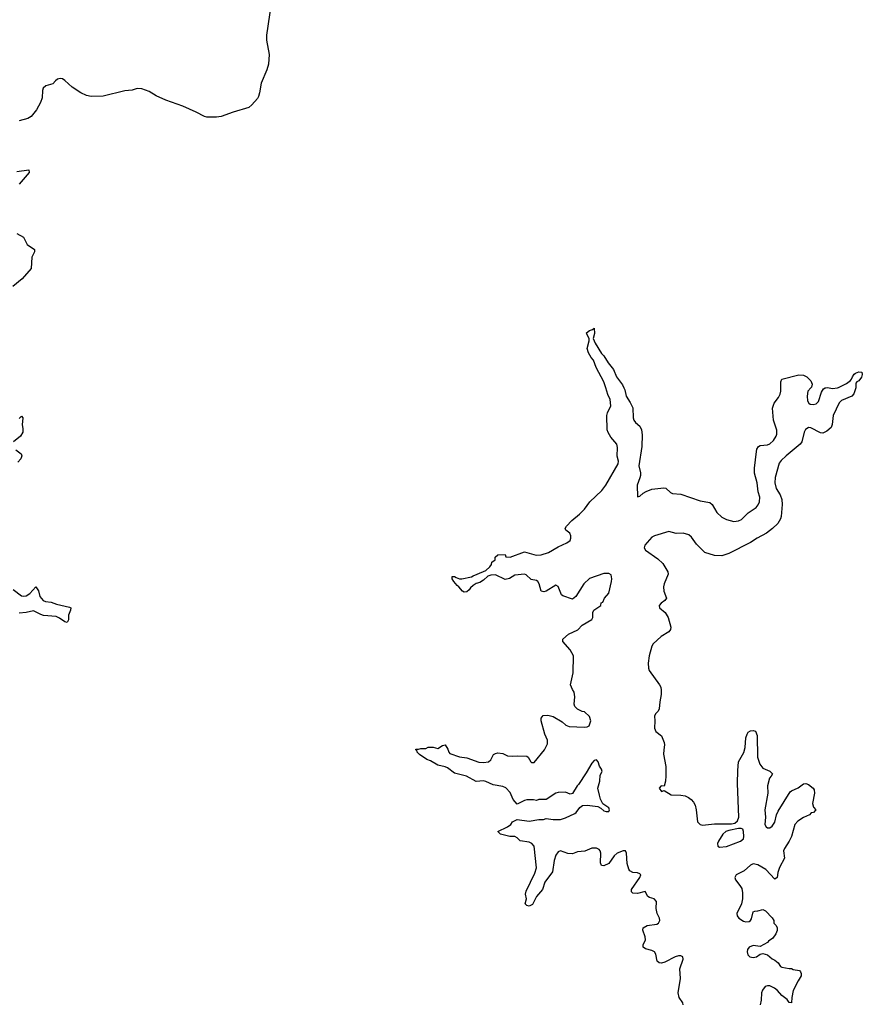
# Model space of a CAD drawing. Header units: inches. Extents: x 2323201 to 2563958, y 895391 to 1023096.
# Tile 57 of 196: x 2457155 to 2464158, y 954875 to 963059. Entities that reach past the tile are written whole.
import ezdxf

# ---------------------------------------------------------------- set-up
doc = ezdxf.new("R2010")
doc.units = ezdxf.units.IN
doc.header["$MEASUREMENT"] = 0
for name, color, linetype in [('C4955', 7, 'Continuous'), ('C4956', 7, 'Continuous'), ('C4965', 7, 'Continuous'), ('C4966', 7, 'Continuous')]:
    doc.layers.add(name, color=color, linetype=linetype)

msp = doc.modelspace()

# ---------------------------------------------------------------- linework, layer by layer
at = {"layer": 'C4955', "color": 5, "elevation": 80}
for points in [[(2457150, 959744), (2457170, 959762), (2457180.5, 959750), (2457174.3, 959690), (2457180.7, 959660.7), (2457180.7, 959630), (2457161.8, 959598.1), (2457102.6, 959550)], [(2457122.6, 959482.6), (2457167.7, 959450), (2457173, 959433), (2457163.8, 959410), (2457138.9, 959381.1)], [(2457101.8, 958321.8), (2457170, 958270.7), (2457190, 958266.4), (2457210, 958270.7), (2457239, 958290), (2457290, 958344.7), (2457310, 958312), (2457323.6, 958263.6), (2457350, 958232.2), (2457370, 958223.7), (2457417.3, 958217.3), (2457460.3, 958200.3), (2457570, 958176.3), (2457581, 958170), (2457578, 958150), (2457561.6, 958110), (2457559.3, 958070), (2457550, 958049.3), (2457530, 958054.5), (2457484.5, 958084.5), (2457457, 958097), (2457352.5, 958107.5), (2457330, 958114.3), (2457270, 958145.1), (2457210, 958131.1), (2457150, 958125.1)]]:
    msp.add_lwpolyline(points, dxfattribs=at)
at = {"layer": 'C4956', "color": 5, "elevation": 80}
for points in [[(2459246.1, 963193.9), (2459205, 962930), (2459206.8, 962890), (2459227.3, 962770), (2459223.5, 962690), (2459210, 962642), (2459160.7, 962530), (2459149.3, 962450.7), (2459139.5, 962420.5), (2459130, 962402.9), (2459085.3, 962350), (2459058, 962330), (2458930, 962290.8), (2458830, 962254.5), (2458790, 962247.7), (2458708.9, 962248.9), (2458690, 962253.5), (2458621.3, 962290), (2458510, 962338.7), (2458370, 962389.4), (2458290, 962426.2), (2458230, 962461.7), (2458170, 962484.2), (2458130, 962486.6), (2458090, 962473.5), (2458027.7, 962467.7), (2457850, 962422.4), (2457750, 962420.7), (2457710, 962428.4), (2457663.5, 962450), (2457590, 962499.3), (2457530, 962552.6), (2457510, 962566.1), (2457490, 962570.3), (2457470, 962563.2), (2457451.5, 962550), (2457430, 962526.3), (2457371.5, 962508.5), (2457350.2, 962490), (2457343.7, 962470), (2457340.9, 962410), (2457328.6, 962370), (2457295.7, 962310), (2457250, 962253.5), (2457223.1, 962236.9), (2457150, 962217.5)], [(2457130, 961796.5), (2457231.3, 961810), (2457232.7, 961790), (2457150, 961691.3)], [(2457130, 961280.3), (2457186.8, 961250), (2457217.3, 961190), (2457277.3, 961150), (2457277.3, 961130), (2457255.8, 961084.2), (2457250.2, 960990), (2457174.6, 960905.4), (2457098, 960842)]]:
    msp.add_lwpolyline(points, dxfattribs=at)
at = {"layer": 'C4965', "color": 5, "elevation": 80}
for points in [[(2462669.3, 954870), (2462666.3, 954886.3), (2462636.9, 954930), (2462626.9, 954970), (2462646, 955090), (2462642.7, 955170), (2462669.3, 955250), (2462665.2, 955270), (2462650, 955276.9), (2462630, 955276.9), (2462602.8, 955270), (2462515.8, 955224.2), (2462490, 955216.2), (2462470, 955218), (2462451.9, 955231.9), (2462441.3, 955290), (2462430.8, 955310.8), (2462410, 955321.3), (2462355.6, 955335.6), (2462336, 955350), (2462337, 955370), (2462355.1, 955410), (2462354.2, 955434.2), (2462332.7, 955490), (2462337.2, 955510), (2462369.6, 955530.3), (2462450, 955541.6), (2462465.2, 955550), (2462476.2, 955570), (2462471.8, 955590), (2462452.3, 955630), (2462445.2, 955670), (2462448.7, 955730), (2462428, 955750), (2462390, 955761.2), (2462375.3, 955770), (2462352.1, 955812.1), (2462290, 955796), (2462250, 955799), (2462239, 955810), (2462239.3, 955830), (2462310, 955927.7), (2462316.9, 955950), (2462310, 955958.4), (2462290, 955967.6), (2462250, 955971.1), (2462224.7, 955984.7), (2462217.2, 955997.2), (2462204.9, 956044.9), (2462198.9, 956130), (2462189.6, 956149.6), (2462170, 956151.1), (2462120.5, 956130), (2462096.4, 956110), (2462050, 956043.7), (2462010, 956025.2), (2461990, 956029), (2461980.9, 956050), (2461983.7, 956130), (2461979.3, 956150), (2461970, 956161.2), (2461950, 956172.3), (2461910, 956172.7), (2461853.2, 956146.8), (2461790, 956141.2), (2461750, 956126), (2461710.9, 956129.1), (2461650, 956149.4), (2461630, 956140.9), (2461610, 956113.2), (2461597, 956070), (2461583.4, 955976.6), (2461518.4, 955890), (2461500.5, 955830), (2461450.5, 955770), (2461416.9, 955703.1), (2461390, 955691.6), (2461370, 955695.1), (2461355.1, 955710), (2461366.6, 955750), (2461359.5, 955790), (2461364.4, 955815.6), (2461435.9, 955964.1), (2461449.7, 956010), (2461429.5, 956189.5), (2461412.7, 956210), (2461390, 956222), (2461313.2, 956233.2), (2461290, 956259), (2461270, 956268.7), (2461229.1, 956269.1), (2461150, 956289), (2461128, 956310), (2461209.3, 956350.7), (2461238, 956370), (2461250, 956392), (2461288.9, 956411.1), (2461390, 956397.3), (2461470, 956411), (2461508.9, 956411.1), (2461530, 956418), (2461590, 956411.3), (2461650, 956411.3), (2461690, 956424), (2461770, 956462), (2461781.2, 956470), (2461810, 956511.3), (2461832.1, 956527.9), (2461870, 956530.7), (2461958.8, 956518.8), (2461985.8, 956505.8), (2462010, 956484), (2462030, 956476), (2462050, 956478), (2462057.2, 956490), (2462050, 956508), (2462001.6, 956541.6), (2461981, 956581), (2461972.5, 956612.5), (2461961.3, 956670), (2461975.8, 956730), (2461980.5, 956779.5), (2461996, 956810), (2461989.2, 956830), (2461973, 956853), (2461963.7, 956890), (2461950, 956906), (2461930, 956902), (2461910, 956879.3), (2461862.8, 956797.3), (2461798.8, 956701.2), (2461786.8, 956690), (2461750, 956628), (2461730, 956622), (2461690, 956637.2), (2461630, 956635.1), (2461612, 956630), (2461530, 956578), (2461470, 956576), (2461450, 956569), (2461426.4, 956573.6), (2461370, 956574), (2461350, 956569), (2461290, 956538), (2461256.5, 956576.5), (2461230, 956635.3), (2461194.8, 956674.8), (2461170, 956684), (2461090, 956699.3), (2461030, 956727.6), (2461008.7, 956731.3), (2460950, 956727), (2460868.7, 956770), (2460770, 956795.1), (2460710, 956839.6), (2460690, 956849.6), (2460630, 956862.9), (2460570, 956897.2), (2460538, 956910), (2460478, 956950), (2460458, 956970), (2460458, 956978), (2460446, 956990), (2460446, 956994), (2460470, 956994), (2460490, 957002), (2460530, 957002), (2460550, 957010.8), (2460590, 957010.8), (2460630, 957001), (2460670, 957024.7), (2460690, 957031.3), (2460714.4, 956994.4), (2460721, 956970), (2460730, 956958), (2460810, 956930.8), (2460870, 956924), (2460970, 956888.2), (2461010, 956884.4), (2461050, 956890.6), (2461070, 956906.8), (2461094, 956950), (2461110, 956960.7), (2461130, 956964), (2461170, 956958.8), (2461210, 956941), (2461250, 956936), (2461290, 956941), (2461370, 956938), (2461382, 956930), (2461402, 956890), (2461410, 956884.7), (2461430, 956884.7), (2461518, 956990), (2461540.4, 957039.6), (2461542, 957070), (2461520.2, 957120.2), (2461489, 957230), (2461490, 957254), (2461504.7, 957275.3), (2461543.1, 957276.9), (2461590, 957266), (2461663.5, 957223.5), (2461693.7, 957193.7), (2461723, 957183), (2461850, 957178), (2461870, 957180.7), (2461888.7, 957190), (2461901.2, 957230), (2461890, 957268), (2461850, 957306), (2461830, 957308), (2461790, 957328), (2461769.1, 957349.1), (2461762, 957370), (2461769, 957430), (2461762, 957470), (2461748.7, 957490), (2461734, 957530), (2461755.1, 957630), (2461759, 957770), (2461730, 957822), (2461668.7, 957890), (2461668, 957910), (2461715.3, 957950), (2461792.5, 957987.5), (2461830, 958024.7), (2461910, 958074), (2461918, 958090), (2461918, 958130), (2461928, 958150), (2461986, 958190), (2461988.4, 958211.6), (2462002, 958218), (2462015.3, 958250), (2462050, 958292), (2462074.7, 958390), (2462076.9, 958410), (2462070, 958444), (2462050, 958455.1), (2462010, 958456.3), (2461890, 958413.3), (2461843, 958370), (2461776.8, 958263.2), (2461750, 958242), (2461668.9, 958268.9), (2461659, 958279), (2461630, 958348), (2461610, 958359), (2461530.7, 958309.3), (2461510, 958304), (2461490, 958308.7), (2461472.7, 958370), (2461461.2, 958390), (2461450, 958398), (2461407, 958407), (2461363.7, 958443.7), (2461350, 958449.3), (2461270, 958440.9), (2461225.2, 958414.8), (2461190, 958406), (2461110, 958443.7), (2461070, 958441.6), (2461046.4, 958433.6), (2461010, 958400.9), (2460978.3, 958381.7), (2460948.4, 958371.6), (2460924.1, 958355.9), (2460902.5, 958337.5), (2460890, 958319), (2460870, 958304), (2460850, 958301.2), (2460835.3, 958310), (2460805.2, 958345.2), (2460790, 958355.3), (2460762, 958390), (2460748.7, 958410), (2460748, 958430), (2460768.9, 958431.1), (2460781.4, 958421.4), (2460810, 958410.7), (2460830, 958410.6), (2460910, 958426.8), (2460922.5, 958437.5), (2461010, 958470.8), (2461030, 958480.7), (2461061.2, 958510), (2461075.3, 958530), (2461078, 958550), (2461106, 958570), (2461108, 958590), (2461130, 958611.3), (2461190, 958614), (2461194, 958594), (2461230, 958592), (2461350, 958634.8), (2461447.5, 958607.5), (2461490, 958610.6), (2461550, 958630.6), (2461630, 958677.3), (2461702, 958710), (2461728.9, 958731.1), (2461735.3, 958750), (2461735.3, 958770), (2461728, 958790), (2461694.6, 958814.6), (2461688.7, 958830), (2461699, 958850), (2461743.3, 958896.7), (2461808.7, 958950), (2461848.7, 958990), (2461894, 959050), (2461993.4, 959146.6), (2462025.2, 959190), (2462130, 959366), (2462132.8, 959390), (2462119.7, 959430), (2462123.3, 959503.3), (2462116.9, 959530), (2462066.6, 959590), (2462046.2, 959626.2), (2462038.4, 959650), (2462035.4, 959770), (2462039.7, 959790), (2462067.3, 959850), (2462062, 959902), (2462043.1, 959943.1), (2462025.1, 960000)], [(2462175.2, 960000), (2462183.1, 959983.1), (2462194.9, 959930), (2462230, 959877.3), (2462250, 959831.3), (2462252.7, 959750), (2462258, 959730), (2462271.8, 959711.8), (2462310, 959679.1), (2462323.7, 959650), (2462329.1, 959609.1), (2462326, 959510), (2462300.7, 959350), (2462313.3, 959293.3), (2462313.6, 959270), (2462310.2, 959249.8), (2462286.9, 959190), (2462290, 959092), (2462310, 959097.3), (2462336.8, 959123.2), (2462361.5, 959138.5), (2462410, 959157.6), (2462508.5, 959168.5), (2462525.1, 959165.1), (2462563, 959130), (2462581.8, 959121.8), (2462650, 959115.2), (2462810, 959058.8), (2462890, 959046.5), (2462910.2, 959030.2), (2462950, 958963.1), (2462990, 958923.7), (2463030, 958905.3), (2463090, 958888.7), (2463130, 958892.7), (2463154.5, 958905.5), (2463210, 958960.3), (2463275.3, 959004.7), (2463293.3, 959026.7), (2463303.5, 959050), (2463306.6, 959090), (2463293.1, 959133.1), (2463284.2, 959210), (2463261.8, 959290), (2463262.3, 959330), (2463278.2, 959470), (2463282, 959490), (2463294, 959510), (2463310, 959518.5), (2463370, 959525.2), (2463390, 959534), (2463418.6, 959561.4), (2463442.8, 959597.2), (2463447.6, 959612.4), (2463446.7, 959646.7), (2463419.7, 959730), (2463411.1, 959830), (2463426, 959870), (2463462, 959918), (2463474, 959946), (2463479.7, 959970), (2463480.3, 960000)], [(2464103, 960000), (2464102.8, 959990), (2464087.3, 959950), (2464070, 959929.6), (2463986.2, 959893.8), (2463964.7, 959875.3), (2463916.4, 959770), (2463907.3, 959692.7), (2463898, 959670), (2463862.5, 959637.5), (2463830, 959622), (2463810, 959625.6), (2463730, 959666.6), (2463710, 959668), (2463698.5, 959661.5), (2463687, 959653), (2463674.3, 959630), (2463656, 959550), (2463642.6, 959530), (2463525.9, 959434.1), (2463484.2, 959395.8), (2463467.9, 959372.1), (2463433.5, 959253.5), (2463430.3, 959210), (2463442.4, 959162.4), (2463474, 959110), (2463488.9, 959070), (2463491.6, 959030), (2463483.1, 958930), (2463477.4, 958910), (2463454.6, 958870), (2463411.7, 958828.3), (2463361.3, 958790), (2463284.9, 958750), (2463227.9, 958712.1), (2463050, 958620.7), (2462990, 958601.6), (2462930, 958606), (2462849.8, 958629.8), (2462780.1, 958700.1), (2462738.8, 958758.8), (2462715.7, 958775.7), (2462670, 958789.7), (2462610, 958788.2), (2462550, 958806), (2462430, 958769.6), (2462410, 958757.6), (2462351, 958690), (2462344, 958670), (2462354.8, 958650), (2462458.6, 958578.6), (2462499.9, 958539.9), (2462541.3, 958470), (2462543.1, 958450), (2462510.3, 958370), (2462505.3, 958345.3), (2462508.2, 958310), (2462530.4, 958250), (2462518, 958230), (2462487, 958210), (2462470.3, 958190), (2462472.4, 958170), (2462519.5, 958130), (2462544.4, 958090), (2462565.5, 958010), (2462563, 957990), (2462550.5, 957970), (2462487.6, 957932.4), (2462419.5, 957870), (2462410, 957852.7), (2462386, 957770), (2462378.3, 957710), (2462380.3, 957670), (2462387.8, 957650), (2462472.4, 957530), (2462482.4, 957510), (2462487, 957487), (2462486.3, 957450), (2462475, 957390), (2462470.9, 957330), (2462460.2, 957310), (2462439.6, 957290), (2462431.2, 957270), (2462434.5, 957230), (2462430.2, 957170), (2462442.8, 957142.8), (2462490, 957106.9), (2462511.7, 957050), (2462515.2, 957030), (2462507.6, 956990), (2462506.6, 956953.4), (2462524.2, 956850), (2462525.4, 956774.6), (2462522, 956730), (2462510, 956688.7), (2462486.8, 956690), (2462470.7, 956670), (2462490, 956643), (2462510, 956651.3), (2462570, 956616.9), (2462650, 956613.4), (2462686.3, 956606.3), (2462714.1, 956594.1), (2462737, 956577), (2462756.1, 956556.1), (2462769.1, 956530), (2462778.3, 956490), (2462789.6, 956390), (2462810, 956368.8), (2462830, 956364.6), (2462930, 956375.6), (2463070, 956375.7), (2463098.8, 956381.2), (2463121.2, 956398.8), (2463132.5, 956430), (2463120.4, 956710), (2463122.7, 956817.3), (2463129.9, 956890), (2463173.7, 956966.3), (2463183.2, 957010), (2463189.8, 957090.2), (2463200.1, 957119.9), (2463210, 957136.3), (2463230, 957147.7), (2463250.7, 957150.7), (2463270, 957146), (2463284.9, 957110), (2463287.3, 956930), (2463306, 956870), (2463330, 956838), (2463390, 956811.3), (2463411, 956790), (2463401, 956770), (2463386.2, 956753.8), (2463370.4, 956690.4), (2463374, 956630), (2463347.6, 956490), (2463353.1, 956430), (2463348.9, 956370), (2463358, 956350), (2463370, 956342.6), (2463390, 956342.7), (2463410, 956354), (2463430.5, 956389.5), (2463445.8, 956450), (2463459.9, 956480.1), (2463559.8, 956640.2), (2463570, 956650.4), (2463625.1, 956674.9), (2463670, 956706.8), (2463690, 956710.8), (2463710, 956701), (2463750.8, 956670), (2463758.3, 956658.3), (2463759.6, 956630), (2463744.8, 956544.8), (2463752.9, 956512.9), (2463770.5, 956490), (2463752, 956470), (2463734, 956466), (2463718, 956450), (2463670, 956428), (2463622.2, 956397.8), (2463597, 956370), (2463570, 956269.2), (2463550, 956229.4), (2463510.5, 956170), (2463503, 956150), (2463511.8, 956088.2), (2463468.5, 956011.5), (2463454.9, 955970), (2463450, 955928), (2463430, 955915.3), (2463355.8, 955995.8), (2463290, 956035.1), (2463250, 956041.3), (2463228.2, 956030), (2463175.6, 955984.4), (2463110.7, 955950), (2463099.3, 955930), (2463103.1, 955910), (2463141.5, 955861.5), (2463155.9, 955835.9), (2463162.2, 955802.2), (2463161.5, 955750), (2463155.3, 955710), (2463114.9, 955630), (2463119.3, 955610), (2463130.6, 955590), (2463170, 955564.6), (2463190, 955559.6), (2463216.9, 955563.1), (2463229.6, 955570.4), (2463236.2, 955583.8), (2463250, 955642), (2463266, 955650), (2463290, 955651.3), (2463330, 955662), (2463352.7, 955652.7), (2463410, 955594), (2463422, 955570), (2463422, 955550), (2463442, 955530), (2463451.3, 955510), (2463451.1, 955488.9), (2463439.8, 955460.2), (2463414.4, 955425.6), (2463379.6, 955400.4), (2463370, 955388), (2463310, 955355.3), (2463250, 955362.7), (2463218.8, 955350), (2463203, 955330), (2463200.4, 955310), (2463206, 955286), (2463222.8, 955270), (2463250, 955264.9), (2463278, 955270), (2463310, 955291.3), (2463330, 955298), (2463370, 955284.7), (2463410, 955251.3), (2463430, 955242), (2463458, 955218), (2463478, 955190), (2463490, 955184), (2463550, 955171.3), (2463570, 955171.3), (2463583.6, 955163.6), (2463634.8, 955154.8), (2463645.4, 955145.4), (2463651.1, 955131.1), (2463651, 955110), (2463624, 955070), (2463582.8, 954990), (2463571, 954930), (2463570, 954886), (2463550, 954888.7), (2463533.2, 954913.2), (2463490, 954949), (2463454, 954990), (2463428.7, 955010), (2463390, 955029), (2463370, 955029), (2463350, 955022), (2463327.9, 954992.1), (2463319.1, 954970), (2463318, 954910), (2463308.6, 954870)], [(2463730.1, 960000), (2463704.9, 959970), (2463699.3, 959930), (2463703, 959890), (2463712.7, 959872.7), (2463723.9, 959863.9), (2463750, 959859.1), (2463773.3, 959866.7), (2463793.8, 959886.2), (2463818, 959962), (2463835.3, 959990), (2463850, 959998.8), (2463856, 960000)], [(2463882.7, 960000), (2463910, 959994), (2463951.6, 960000)]]:
    msp.add_lwpolyline(points, dxfattribs=at)
msp.add_lwpolyline([(2463150, 956337.3), (2463130, 956336.5), (2463050, 956320.3), (2463022.4, 956310), (2462997.6, 956290), (2462961.7, 956230), (2462954.4, 956210), (2462956.3, 956190), (2462970, 956182), (2463030, 956187.3), (2463146.6, 956230), (2463169.7, 956250), (2463173.6, 956270), (2463171.8, 956310), (2463164.5, 956330)], close=True, dxfattribs=at)
at = {"layer": 'C4966', "color": 5, "elevation": 80}
for points in [[(2462025.1, 960000), (2462009.2, 960050), (2461947.2, 960167.2), (2461924, 960230), (2461905.2, 960250), (2461881.2, 960290), (2461870, 960326), (2461888.4, 960388.4), (2461888.4, 960408.4), (2461870, 960438), (2461864.7, 960455.3), (2461890, 960476), (2461916.4, 960483.6), (2461930, 960494), (2461931.1, 960451.1), (2461922, 960410), (2461938, 960370), (2461990, 960284.7), (2462010, 960264.7), (2462045.8, 960205.8), (2462090, 960151.3), (2462116.3, 960090), (2462163.9, 960023.9), (2462175.2, 960000)], [(2463480.3, 960000), (2463481.1, 960050), (2463489.8, 960070.2), (2463630, 960107.7), (2463670, 960104), (2463696, 960090), (2463730, 960056), (2463740.7, 960030), (2463734.6, 960005.4), (2463730.1, 960000)], [(2463951.6, 960000), (2463958.9, 960001.1), (2464025.4, 960034.6), (2464059.3, 960060.7), (2464069.3, 960070.7), (2464075.3, 960090), (2464090, 960112), (2464100.2, 960119.8), (2464130, 960131.3), (2464154, 960130), (2464158, 960110), (2464150, 960088), (2464130, 960058), (2464111.3, 960048.7), (2464103.6, 960036.4), (2464103, 960000)], [(2463856, 960000), (2463870, 960002.8), (2463882.7, 960000)]]:
    msp.add_lwpolyline(points, dxfattribs=at)

doc.saveas('drawing.dxf')
